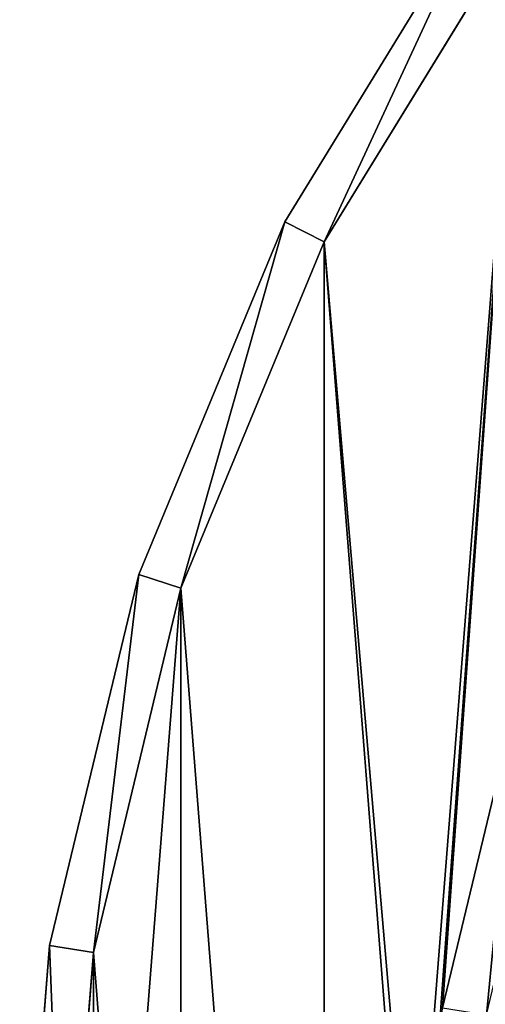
# Model space of a CAD drawing. Header units: centimetres. Extents: x -9.9 to 9.9, y -2.8 to 2.8.
# Tile 37 of 183: x -9.857 to -9.331, y 0.364 to 1.477. Entities that reach past the tile are written whole.
import ezdxf

# ---------------------------------------------------------------- set-up
doc = ezdxf.new("R2010")
doc.units = ezdxf.units.CM
doc.header["$LTSCALE"] = 2.54
doc.layers.get('0').update_dxf_attribs({"true_color": 0xff5454})

# ---------------------------------------------------------------- blocks, each defined once
blk = doc.blocks.new('OuterShell#1')
at = {"color": 0}
for p, q in [((0.5252, 4.3664, 0.05), (0.2997, 3.9985, 0.05)), ((0.5252, 4.3664, 0.45), (0.2997, 3.9985, 0.45)), ((0.5252, 4.3664, 0.05), (0.2997, 3.9985, 0.05)), ((0.5252, 4.3664, 0.45), (0.2997, 3.9985, 0.45)), ((0.3444, 3.9757, 0), (0.5658, 4.3369, 0)), ((0.3444, 3.9757, 0), (0.5658, 4.3369, 0)), ((0.3444, 3.9757, 0.5), (0.5658, 4.3369, 0.5)), ((0.3444, 3.9757, 0.5), (0.5658, 4.3369, 0.5)), ((0.2997, 3.9985, 0.45), (0.1346, 3.5998, 0.45)), ((0.2997, 3.9985, 0.05), (0.1346, 3.5998, 0.05)), ((0.2997, 3.9985, 0.45), (0.1346, 3.5998, 0.45)), ((0.2997, 3.9985, 0.05), (0.1346, 3.5998, 0.05)), ((0.3444, 3.9757, 0.5), (0.2997, 3.9985, 0.45)), ((0.2997, 3.9985, 0.05), (0.3444, 3.9757, 0)), ((0.2997, 3.9985, 0.05), (0.3444, 3.9757, 0)), ((0.2997, 3.9985, 0.05), (0.2997, 3.9985, 0.45)), ((0.2997, 3.9985, 0.05), (0.2997, 3.9985, 0.45)), ((0.3444, 3.9757, 0.5), (0.2997, 3.9985, 0.45)), ((0.1823, 3.5843, 0.5), (0.3444, 3.9757, 0.5)), ((0.1823, 3.5843, 0), (0.3444, 3.9757, 0)), ((0.1823, 3.5843, 0), (0.3444, 3.9757, 0)), ((0.1823, 3.5843, 0.5), (0.3444, 3.9757, 0.5)), ((0.1346, 3.5998, 0.45), (0.0339, 3.1802, 0.45)), ((0.1346, 3.5998, 0.05), (0.0339, 3.1802, 0.05)), ((0.1346, 3.5998, 0.45), (0.0339, 3.1802, 0.45)), ((0.1346, 3.5998, 0.05), (0.0339, 3.1802, 0.05)), ((0.1346, 3.5998, 0.45), (0.1823, 3.5843, 0.5)), ((0.1346, 3.5998, 0.45), (0.1823, 3.5843, 0.5)), ((0.1346, 3.5998, 0.05), (0.1823, 3.5843, 0)), ((0.1346, 3.5998, 0.05), (0.1823, 3.5843, 0)), ((0.1346, 3.5998, 0.05), (0.1346, 3.5998, 0.45)), ((0.1346, 3.5998, 0.05), (0.1346, 3.5998, 0.45)), ((0.0834, 3.1723, 0.5), (0.1823, 3.5843, 0.5)), ((0.0834, 3.1723, 0), (0.1823, 3.5843, 0)), ((0.0834, 3.1723, 0), (0.1823, 3.5843, 0)), ((0.0834, 3.1723, 0.5), (0.1823, 3.5843, 0.5)), ((0.4782, 3.1098, 0.5), (0.5624, 3.4608, 0.5)), ((0.4782, 3.1098, 0.5), (0.5624, 3.4608, 0.5)), ((0.0339, 3.1802, 0.45), (0, 2.75, 0.45)), ((0.0339, 3.1802, 0.05), (0, 2.75, 0.05)), ((0.0339, 3.1802, 0.45), (0, 2.75, 0.45)), ((0.0339, 3.1802, 0.05), (0, 2.75, 0.05)), ((0.0339, 3.1802, 0.45), (0.0834, 3.1723, 0.5)), ((0.0339, 3.1802, 0.45), (0.0834, 3.1723, 0.5)), ((0.0339, 3.1802, 0.05), (0.0834, 3.1723, 0)), ((0.0339, 3.1802, 0.05), (0.0834, 3.1723, 0)), ((0.0339, 3.1802, 0.05), (0.0339, 3.1802, 0.45)), ((0.0339, 3.1802, 0.05), (0.0339, 3.1802, 0.45)), ((0.0502, 2.75, 0.5), (0.0834, 3.1723, 0.5)), ((0.0502, 2.75, 0), (0.0834, 3.1723, 0)), ((0.0502, 2.75, 0), (0.0834, 3.1723, 0)), ((0.0502, 2.75, 0.5), (0.0834, 3.1723, 0.5))]:
    blk.add_line(p, q, dxfattribs=at)
mesh = blk.add_polyface(dxfattribs=at)
corners = [(0.0834, 3.1723, 0), (0.0834, 2.3277, 0), (0.0502, 2.75, 0), (0.1823, 3.5843, 0), (0.1823, 1.9157, 0), (0.3444, 1.5243, 0), (0.3444, 3.9757, 0), (0.5658, 4.3369, 0), (0.5658, 1.1631, 0), (0.8409, 0.8409, 0), (0.8409, 4.6591, 0), (1.1631, 4.9342, 0), (1.1631, 0.5658, 0), (1.5243, 5.1556, 0), (1.5243, 0.3444, 0), (1.9157, 0.1823, 0), (1.9157, 5.3177, 0), (2.3277, 5.4166, 0), (2.3277, 0.0834), (2.75, 0.0502), (2.75, 5.4498, 0), (3.1723, 0.0834), (3.1723, 5.4166, 0), (3.5843, 5.3177, 0), (3.5843, 0.1823, 0), (3.9757, 5.1556, 0), (3.9757, 0.3444, 0), (4.3369, 4.9342, 0), (4.3369, 0.5658, 0), (4.6591, 0.8409, 0), (4.6591, 4.6591, 0), (4.9342, 4.3369, 0), (4.9342, 1.1631, 0), (5.1556, 3.9757, 0), (5.1556, 1.5243, 0), (5.3177, 3.5843, 0), (5.3177, 1.9157, 0), (5.4166, 2.3277, 0), (5.4166, 3.1723, 0), (5.4498, 2.75, 0)]
mesh.append_faces([[corners[k] for k in face] for face in [(0, 1, 2), (37, 38, 39)]], dxfattribs={"vtx0": -1, "color": 0})
mesh.append_faces([[corners[k] for k in face] for face in [(1, 3, 4), (4, 3, 5), (5, 7, 8), (8, 7, 9), (9, 11, 12), (12, 13, 14), (14, 13, 15), (15, 17, 18), (18, 17, 19), (19, 20, 21), (21, 23, 24), (24, 25, 26), (26, 27, 28), (28, 27, 29), (29, 31, 32), (32, 33, 34), (34, 35, 36), (36, 35, 37)]], dxfattribs={"vtx0": -1, "vtx1": -1, "color": 0})
mesh.append_faces([[corners[k] for k in face] for face in [(1, 0, 3), (5, 3, 6), (5, 6, 7), (9, 7, 10), (9, 10, 11), (12, 11, 13), (15, 13, 16), (15, 16, 17), (19, 17, 20), (21, 20, 22), (21, 22, 23), (24, 23, 25), (26, 25, 27), (29, 27, 30), (29, 30, 31), (32, 31, 33), (34, 33, 35), (37, 35, 38)]], dxfattribs={"vtx0": -1, "vtx2": -1, "color": 0})
mesh = blk.add_polyface(dxfattribs=at)
corners = [(0.0834, 2.3277, 0.5), (0.0834, 3.1723, 0.5), (0.0502, 2.75, 0.5), (0.1823, 1.9157, 0.5), (0.1823, 3.5843, 0.5), (0.3444, 1.5243, 0.5), (0.3444, 3.9757, 0.5), (0.5658, 1.1631, 0.5), (0.4498, 2.75, 0.5), (0.4782, 2.3902, 0.5), (0.5624, 2.0392, 0.5), (0.7005, 1.7058, 0.5), (0.8409, 0.8409, 0.5), (0.8891, 1.398, 0.5), (1.1631, 0.5658, 0.5), (1.1235, 1.1235, 0.5), (1.398, 0.8891, 0.5), (1.5243, 0.3444, 0.5), (1.7058, 0.7005, 0.5), (1.9157, 0.1823, 0.5), (2.0392, 0.5624, 0.5), (2.3277, 0.0834, 0.5), (2.3902, 0.4782, 0.5), (2.75, 0.0502, 0.5), (2.75, 0.4498, 0.5), (3.1723, 0.0834, 0.5), (3.1098, 0.4782, 0.5), (3.4608, 0.5624, 0.5), (3.5843, 0.1823, 0.5), (3.7942, 0.7005, 0.5), (3.9757, 0.3444, 0.5), (4.102, 0.8891, 0.5), (4.3369, 0.5658, 0.5), (4.3765, 1.1235, 0.5), (4.6591, 0.8409, 0.5), (4.6109, 1.398, 0.5), (4.7995, 1.7058, 0.5), (4.9342, 1.1631, 0.5), (4.9376, 2.0392, 0.5), (5.1556, 1.5243, 0.5), (5.0218, 2.3902, 0.5), (5.0502, 2.75, 0.5), (0.5658, 4.3369, 0.5), (0.4782, 3.1098, 0.5), (0.5624, 3.4608, 0.5), (0.7005, 3.7942, 0.5), (0.8409, 4.6591, 0.5), (0.8891, 4.102, 0.5), (1.1631, 4.9342, 0.5), (1.1235, 4.3765, 0.5), (1.398, 4.6109, 0.5), (1.5243, 5.1556, 0.5), (1.7058, 4.7995, 0.5), (1.9157, 5.3177, 0.5), (2.0392, 4.9376, 0.5), (2.3277, 5.4166, 0.5), (2.3902, 5.0218, 0.5), (2.75, 5.4498, 0.5), (2.75, 5.0502, 0.5), (3.1098, 5.0218, 0.5), (3.1723, 5.4166, 0.5), (3.4608, 4.9376, 0.5), (3.5843, 5.3177, 0.5), (3.7942, 4.7995, 0.5), (3.9757, 5.1556, 0.5), (4.102, 4.6109, 0.5), (4.3369, 4.9342, 0.5), (4.3765, 4.3765, 0.5), (4.6591, 4.6591, 0.5), (4.6109, 4.102, 0.5), (4.7995, 3.7942, 0.5), (4.9342, 4.3369, 0.5), (4.9376, 3.4608, 0.5), (5.1556, 3.9757, 0.5), (5.0218, 3.1098, 0.5), (5.3177, 1.9157, 0.5), (5.3177, 3.5843, 0.5), (5.4166, 2.3277, 0.5), (5.4166, 3.1723, 0.5), (5.4498, 2.75, 0.5)]
mesh.append_faces([[corners[k] for k in face] for face in [(0, 1, 2), (78, 77, 79)]], dxfattribs={"vtx0": -1, "color": 0})
mesh.append_faces([[corners[k] for k in face] for face in [(1, 3, 4), (4, 5, 6), (8, 7, 9), (9, 7, 10), (10, 7, 11), (11, 12, 13), (13, 14, 15), (15, 14, 16), (16, 17, 18), (18, 19, 20), (20, 21, 22), (22, 23, 24), (24, 25, 26), (26, 25, 27), (27, 28, 29), (29, 30, 31), (31, 32, 33), (33, 34, 35), (35, 34, 36), (36, 37, 38), (38, 39, 40), (40, 39, 41), (42, 45, 46), (46, 47, 48), (48, 50, 51), (51, 52, 53), (53, 54, 55), (55, 56, 57), (57, 59, 60), (60, 61, 62), (62, 63, 64), (64, 65, 66), (66, 67, 68), (68, 70, 71), (71, 72, 73), (73, 75, 76), (76, 77, 78)]], dxfattribs={"vtx0": -1, "vtx1": -1, "color": 0})
mesh.append_faces([[corners[k] for k in face] for face in [(6, 7, 8), (73, 41, 39)]], dxfattribs={"vtx0": -1, "vtx1": -1, "vtx2": -1, "color": 0})
mesh.append_faces([[corners[k] for k in face] for face in [(1, 0, 3), (4, 3, 5), (6, 5, 7), (11, 7, 12), (13, 12, 14), (16, 14, 17), (18, 17, 19), (20, 19, 21), (22, 21, 23), (24, 23, 25), (27, 25, 28), (29, 28, 30), (31, 30, 32), (33, 32, 34), (36, 34, 37), (38, 37, 39), (8, 42, 6), (42, 8, 43), (42, 43, 44), (42, 44, 45), (46, 45, 47), (48, 47, 49), (48, 49, 50), (51, 50, 52), (53, 52, 54), (55, 54, 56), (57, 56, 58), (57, 58, 59), (60, 59, 61), (62, 61, 63), (64, 63, 65), (66, 65, 67), (68, 67, 69), (68, 69, 70), (71, 70, 72), (73, 72, 74), (73, 74, 41), (73, 39, 75), (76, 75, 77)]], dxfattribs={"vtx0": -1, "vtx2": -1, "color": 0})
mesh = blk.add_polyface(dxfattribs=at)
corners = [(0.5252, 4.3664, 0.05), (0.3444, 3.9757, 0), (0.2997, 3.9985, 0.05), (0.5658, 4.3369, 0)]
mesh.append_faces([[corners[k] for k in face] for face in [(0, 1, 2), (1, 0, 3)]], dxfattribs={"vtx0": -1, "color": 0})
mesh = blk.add_polyface(dxfattribs=at)
corners = [(0.5252, 4.3664, 0.45), (0.2997, 3.9985, 0.05), (0.2997, 3.9985, 0.45), (0.5252, 4.3664, 0.05)]
mesh.append_faces([[corners[k] for k in face] for face in [(0, 1, 2), (1, 0, 3)]], dxfattribs={"vtx0": -1, "color": 0})
mesh = blk.add_polyface(dxfattribs=at)
corners = [(0.3444, 3.9757, 0.5), (0.5252, 4.3664, 0.45), (0.2997, 3.9985, 0.45), (0.5658, 4.3369, 0.5)]
mesh.append_faces([[corners[k] for k in face] for face in [(0, 1, 2), (1, 0, 3)]], dxfattribs={"vtx0": -1, "color": 0})
mesh = blk.add_polyface(dxfattribs=at)
corners = [(0.1823, 3.5843, 0.5), (0.2997, 3.9985, 0.45), (0.1346, 3.5998, 0.45), (0.3444, 3.9757, 0.5)]
mesh.append_faces([[corners[k] for k in face] for face in [(0, 1, 2), (1, 0, 3)]], dxfattribs={"vtx0": -1, "color": 0})
mesh = blk.add_polyface(dxfattribs=at)
corners = [(0.2997, 3.9985, 0.05), (0.1823, 3.5843, 0), (0.1346, 3.5998, 0.05), (0.3444, 3.9757, 0)]
mesh.append_faces([[corners[k] for k in face] for face in [(0, 1, 2), (1, 0, 3)]], dxfattribs={"vtx0": -1, "color": 0})
mesh = blk.add_polyface(dxfattribs=at)
corners = [(0.2997, 3.9985, 0.45), (0.1346, 3.5998, 0.05), (0.1346, 3.5998, 0.45), (0.2997, 3.9985, 0.05)]
mesh.append_faces([[corners[k] for k in face] for face in [(0, 1, 2), (1, 0, 3)]], dxfattribs={"vtx0": -1, "color": 0})
mesh = blk.add_polyface(dxfattribs=at)
corners = [(0.0834, 3.1723, 0.5), (0.1346, 3.5998, 0.45), (0.0339, 3.1802, 0.45), (0.1823, 3.5843, 0.5)]
mesh.append_faces([[corners[k] for k in face] for face in [(0, 1, 2), (1, 0, 3)]], dxfattribs={"vtx0": -1, "color": 0})
mesh = blk.add_polyface(dxfattribs=at)
corners = [(0.1346, 3.5998, 0.05), (0.0834, 3.1723, 0), (0.0339, 3.1802, 0.05), (0.1823, 3.5843, 0)]
mesh.append_faces([[corners[k] for k in face] for face in [(0, 1, 2), (1, 0, 3)]], dxfattribs={"vtx0": -1, "color": 0})
mesh = blk.add_polyface(dxfattribs=at)
corners = [(0.1346, 3.5998, 0.45), (0.0339, 3.1802, 0.05), (0.0339, 3.1802, 0.45), (0.1346, 3.5998, 0.05)]
mesh.append_faces([[corners[k] for k in face] for face in [(0, 1, 2), (1, 0, 3)]], dxfattribs={"vtx0": -1, "color": 0})
mesh = blk.add_polyface(dxfattribs=at)
corners = [(0.5277, 3.102, 0.55), (0.5624, 3.4608, 0.5), (0.4782, 3.1098, 0.5), (0.6101, 3.4453, 0.55)]
mesh.append_faces([[corners[k] for k in face] for face in [(0, 1, 2), (1, 0, 3)]], dxfattribs={"vtx0": -1, "color": 0})
mesh = blk.add_polyface(dxfattribs=at)
corners = [(0.0502, 2.75, 0.5), (0.0339, 3.1802, 0.45), (0, 2.75, 0.45), (0.0834, 3.1723, 0.5)]
mesh.append_faces([[corners[k] for k in face] for face in [(0, 1, 2), (1, 0, 3)]], dxfattribs={"vtx0": -1, "color": 0})
mesh = blk.add_polyface(dxfattribs=at)
corners = [(0.0339, 3.1802, 0.05), (0.0502, 2.75, 0), (0, 2.75, 0.05), (0.0834, 3.1723, 0)]
mesh.append_faces([[corners[k] for k in face] for face in [(0, 1, 2), (1, 0, 3)]], dxfattribs={"vtx0": -1, "color": 0})
mesh = blk.add_polyface(dxfattribs=at)
corners = [(0.0339, 3.1802, 0.45), (0, 2.75, 0.05), (0, 2.75, 0.45), (0.0339, 3.1802, 0.05)]
mesh.append_faces([[corners[k] for k in face] for face in [(0, 1, 2), (1, 0, 3)]], dxfattribs={"vtx0": -1, "color": 0})
blk = doc.blocks.new('Oltens Molle bateria umywalkowa stoj_ca wysoka chrom 32500100')
at = {"color": 0}
blk.add_blockref('OuterShell#1', (0, 0), dxfattribs=at)

msp = doc.modelspace()

# ---------------------------------------------------------------- block references
at = {"color": 253, "true_color": 0x999999, "extrusion": (0, -1.49008e-08, 1)}
msp.add_blockref('Oltens Molle bateria umywalkowa stoj_ca wysoka chrom 32500100', (-9.8572, -2.75, -16.35), dxfattribs=at)

doc.saveas('drawing.dxf')
